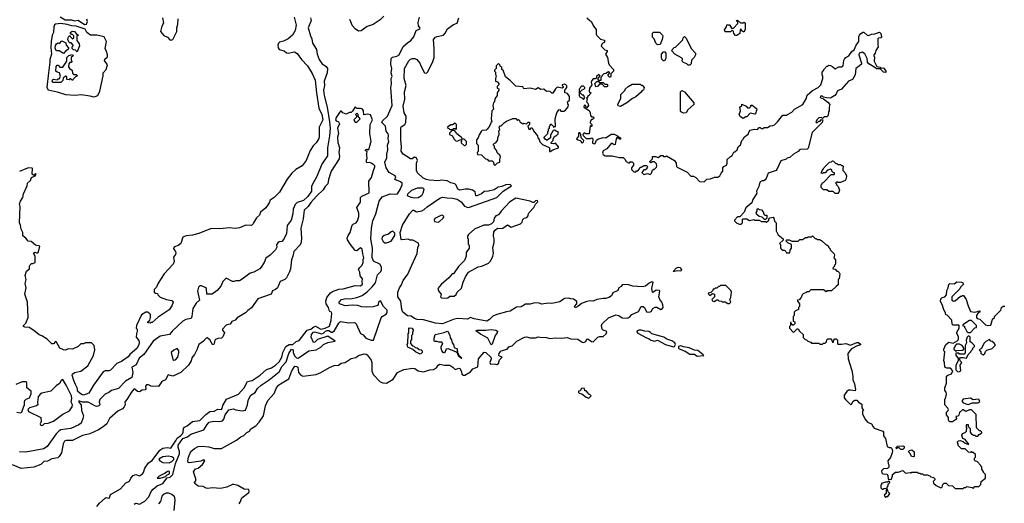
# Model space of a CAD drawing. Extents: x 1861455 to 2058065, y 200073 to 437907.
# Tile 187 of 256: x 1868199 to 1879110, y 318895 to 324256. Entities that reach past the tile are written whole.
import ezdxf

# ---------------------------------------------------------------- set-up
doc = ezdxf.new("R2010")
doc.units = 0

msp = doc.modelspace()

# ---------------------------------------------------------------- linework, layer by layer
at = {"layer": '0CON05XD'}
for points in [[(1872235, 324295), (1872195, 324253), (1872116, 324204), (1872051, 324179), (1871983, 324133), (1871955, 324130), (1871915, 324156), (1871888, 324188), (1871857, 324257)], [(1871239, 324285), (1871261, 324195), (1871253, 324137), (1871220, 324085), (1871175, 324045), (1871123, 324017), (1871076, 324005), (1871065, 323994), (1871060, 323975), (1871064, 323944), (1871075, 323925), (1871129, 323909), (1871155, 323887), (1871174, 323884), (1871245, 323899), (1871275, 323880), (1871322, 323815), (1871388, 323745), (1871441, 323661), (1871474, 323585), (1871487, 323445), (1871512, 323275), (1871545, 323205), (1871557, 323145), (1871516, 323065), (1871519, 322965), (1871512, 322938), (1871485, 322892), (1871452, 322858), (1871416, 322805), (1871373, 322695), (1871328, 322635), (1871258, 322595), (1871215, 322553), (1871162, 322488), (1871076, 322344), (1871017, 322283), (1870974, 322256), (1870962, 322225), (1870925, 322170), (1870867, 322123), (1870855, 322090), (1870821, 322059), (1870788, 322005), (1870787, 321993), (1870767, 321973), (1870705, 321978), (1870635, 321948), (1870585, 321942), (1870525, 321947), (1870415, 321937), (1870325, 321942), (1870245, 321913), (1870185, 321884), (1870114, 321866), (1870045, 321860), (1870006, 321844), (1869984, 321776), (1869955, 321753), (1869915, 321739), (1869902, 321725), (1869902, 321715), (1869921, 321695), (1869929, 321675), (1869926, 321654), (1869904, 321625), (1869912, 321575), (1869898, 321545), (1869801, 321439), (1869732, 321335), (1869715, 321290), (1869690, 321265), (1869690, 321235), (1869703, 321223), (1869725, 321220), (1869730, 321205), (1869755, 321180), (1869824, 321154), (1869885, 321142), (1869898, 321125), (1869883, 321085), (1869855, 321041), (1869732, 320958), (1869665, 320900), (1869655, 320900), (1869645, 320890), (1869620, 320895), (1869620, 320905), (1869640, 320925), (1869648, 320955), (1869647, 320987), (1869633, 321003), (1869615, 321012), (1869597, 321013), (1869550, 320985), (1869494, 320865), (1869490, 320835), (1869500, 320825), (1869502, 320805), (1869492, 320775), (1869490, 320735), (1869518, 320698), (1869522, 320675), (1869520, 320655), (1869501, 320615), (1869419, 320545), (1869400, 320520), (1869325, 320466), (1869275, 320444), (1869205, 320371), (1869185, 320364), (1869145, 320362), (1869125, 320352), (1869017, 320205), (1868965, 320115), (1868905, 320095), (1868885, 320100), (1868844, 320135), (1868835, 320175), (1868818, 320212), (1868797, 320255), (1868780, 320315), (1868782, 320325), (1868805, 320346), (1868875, 320359), (1868955, 320418), (1869016, 320535), (1869030, 320595), (1869022, 320645), (1868995, 320672), (1868927, 320673), (1868905, 320663), (1868875, 320662), (1868846, 320634), (1868785, 320604), (1868735, 320606), (1868705, 320594), (1868685, 320596), (1868645, 320616), (1868605, 320682), (1868595, 320688), (1868575, 320662), (1868555, 320663), (1868503, 320713), (1868445, 320753), (1868415, 320761), (1868355, 320810), (1868302, 320842), (1868257, 320847), (1868240, 320855), (1868240, 320865), (1868265, 320890), (1868291, 320955), (1868286, 321126), (1868256, 321215), (1868269, 321285), (1868259, 321331), (1868271, 321375), (1868261, 321419), (1868275, 321470), (1868307, 321493), (1868308, 321525), (1868315, 321540), (1868328, 321552), (1868345, 321552), (1868370, 321565), (1868370, 321635), (1868353, 321667), (1868365, 321680), (1868385, 321670), (1868398, 321672), (1868408, 321682), (1868420, 321745), (1868375, 321758), (1868326, 321796), (1868292, 321802), (1868268, 321835), (1868235, 321860), (1868233, 321895), (1868214, 321935), (1868208, 321978), (1868198, 322005), (1868204, 322185), (1868196, 322215), (1868206, 322245), (1868234, 322285), (1868239, 322325), (1868280, 322415), (1868286, 322444), (1868318, 322472), (1868330, 322505), (1868370, 322525), (1868380, 322545), (1868375, 322550), (1868355, 322530), (1868338, 322545), (1868340, 322605), (1868335, 322610), (1868295, 322613), (1868265, 322603), (1868195, 322573)], [(1869015, 323399), (1869035, 323403), (1869064, 323416), (1869087, 323465), (1869123, 323633), (1869124, 323665), (1869156, 323704), (1869173, 323755), (1869140, 323805), (1869142, 323818), (1869170, 323845), (1869170, 323865), (1869162, 323905), (1869144, 323935), (1869162, 324015), (1869135, 324066), (1869055, 324083), (1868985, 324084), (1868942, 324112), (1868925, 324150), (1868825, 324184), (1868777, 324187), (1868724, 324204), (1868655, 324214), (1868594, 324206), (1868583, 324197), (1868576, 324175), (1868572, 324115), (1868559, 324085), (1868548, 324015), (1868542, 323948), (1868552, 323875), (1868531, 323815), (1868534, 323785), (1868518, 323665), (1868501, 323505), (1868515, 323480), (1868615, 323457), (1868705, 323428), (1868815, 323419), (1868885, 323427), (1868975, 323412), (1869015, 323399)], [(1868646, 324286), (1868704, 324254), (1868774, 324254), (1868805, 324243), (1868845, 324250), (1868915, 324203), (1868940, 324205), (1868951, 324235), (1868943, 324263)], [(1869466, 318884), (1869485, 318898), (1869526, 318884), (1869585, 318917), (1869628, 318965), (1869654, 319025), (1869678, 319052), (1869723, 319087), (1869784, 319115), (1869831, 319179), (1869865, 319186), (1869896, 319215), (1869924, 319335), (1869968, 319445), (1869968, 319468), (1869954, 319514), (1869955, 319540), (1870008, 319615), (1870057, 319633), (1870095, 319660), (1870240, 319710), (1870275, 319770), (1870298, 319795), (1870345, 319804), (1870415, 319802), (1870445, 319808), (1870461, 319829), (1870475, 319875), (1870515, 319930), (1870565, 319943), (1870595, 319931), (1870665, 319921), (1870702, 319928), (1870724, 319985), (1870731, 320035), (1870742, 320062), (1870761, 320095), (1870809, 320125), (1870833, 320167), (1870873, 320205), (1870965, 320262), (1871075, 320351), (1871106, 320415), (1871152, 320465), (1871182, 320555), (1871212, 320605), (1871229, 320595), (1871230, 320565), (1871245, 320530), (1871265, 320507), (1871285, 320504), (1871404, 320586), (1871485, 320598), (1871535, 320624), (1871566, 320654), (1871615, 320679), (1871696, 320694), (1871615, 320747), (1871500, 320710), (1871468, 320682), (1871455, 320679), (1871429, 320735), (1871434, 320765), (1871455, 320791), (1871465, 320796), (1871545, 320773), (1871565, 320781), (1871589, 320805), (1871605, 320810), (1871625, 320809), (1871655, 320792), (1871665, 320793), (1871689, 320811), (1871735, 320891), (1871755, 320909), (1871846, 320894), (1871905, 320901), (1871917, 320897), (1871926, 320886), (1871975, 320778), (1872005, 320762), (1872034, 320724), (1872095, 320702), (1872120, 320705), (1872205, 320952), (1872215, 320967), (1872263, 320997), (1872272, 321015), (1872270, 321035), (1872232, 321075), (1872198, 321138), (1872176, 321125), (1872172, 321098), (1872163, 321087), (1872115, 321072), (1872045, 321068), (1871985, 321073), (1871945, 321087), (1871885, 321090), (1871805, 321084), (1871765, 321097), (1871742, 321105), (1871738, 321115), (1871738, 321125), (1871765, 321153), (1871816, 321166), (1871865, 321161), (1871935, 321177), (1871995, 321200), (1872051, 321239), (1872106, 321295), (1872140, 321340), (1872163, 321427), (1872199, 321465), (1872207, 321483), (1872208, 321512), (1872190, 321545), (1872120, 321580), (1872105, 321618), (1872107, 321725), (1872088, 321825), (1872097, 321945), (1872111, 322025), (1872145, 322105), (1872184, 322246), (1872215, 322292), (1872305, 322326), (1872365, 322321), (1872384, 322326), (1872416, 322374), (1872436, 322425), (1872436, 322445), (1872419, 322459), (1872357, 322485), (1872366, 322515), (1872360, 322525), (1872292, 322562), (1872258, 322615), (1872246, 322675), (1872266, 322725), (1872266, 322765), (1872277, 322813), (1872276, 322864), (1872289, 322905), (1872283, 322935), (1872286, 322976), (1872282, 322992), (1872261, 323021), (1872254, 323074), (1872210, 323115), (1872219, 323135), (1872274, 323185), (1872326, 323305), (1872312, 323502), (1872318, 323545), (1872315, 323605), (1872328, 323625), (1872317, 323665), (1872323, 323713), (1872313, 323763), (1872317, 323825), (1872329, 323841), (1872378, 323852), (1872402, 323868), (1872448, 323958), (1872495, 324001), (1872533, 324025), (1872566, 324065), (1872594, 324135), (1872632, 324155), (1872637, 324163), (1872619, 324189), (1872614, 324224), (1872630, 324285)], [(1869780, 324275), (1869791, 324219), (1869773, 324185), (1869758, 324125), (1869795, 324082), (1869835, 324062), (1869863, 324033), (1869875, 324027), (1869894, 324035), (1869940, 324125), (1869940, 324165), (1869952, 324205), (1869956, 324264)], [(1870629, 318891), (1870643, 318907), (1870659, 318955), (1870738, 319015), (1870742, 319025), (1870738, 319048), (1870685, 319052), (1870615, 319092), (1870573, 319103), (1870555, 319102), (1870495, 319073), (1870425, 319060), (1870335, 319068), (1870285, 319058), (1870265, 319062), (1870233, 319083), (1870175, 319084), (1870139, 319115), (1870137, 319125), (1870150, 319145), (1870151, 319165), (1870126, 319245), (1870145, 319276), (1870176, 319284), (1870224, 319325), (1870250, 319365), (1870234, 319376), (1870207, 319363), (1870075, 319343), (1870065, 319347), (1870060, 319365), (1870069, 319405), (1870095, 319470), (1870135, 319504), (1870175, 319526), (1870225, 319530), (1870295, 319522), (1870355, 319504), (1870396, 319504), (1870436, 319504), (1870601, 319595), (1870649, 319631), (1870682, 319648), (1870715, 319680), (1870745, 319695), (1870761, 319719), (1870814, 319755), (1870854, 319795), (1870901, 319865), (1870922, 319975), (1870947, 320033), (1871017, 320113), (1871046, 320174), (1871067, 320203), (1871089, 320221), (1871182, 320275), (1871214, 320365), (1871246, 320414), (1871265, 320413), (1871280, 320405), (1871288, 320345), (1871315, 320314), (1871335, 320304), (1871485, 320322), (1871535, 320344), (1871631, 320399), (1871685, 320424), (1871732, 320428), (1871762, 320448), (1871805, 320454), (1871871, 320499), (1871925, 320510), (1871955, 320532), (1872015, 320551), (1872038, 320548), (1872050, 320540), (1872093, 320483), (1872100, 320455), (1872102, 320365), (1872115, 320323), (1872193, 320243), (1872221, 320231), (1872265, 320227), (1872338, 320272), (1872386, 320344), (1872455, 320380), (1872555, 320394), (1872578, 320388), (1872615, 320362), (1872675, 320352), (1872744, 320376), (1872785, 320378), (1872818, 320395), (1872835, 320428), (1872855, 320437), (1872908, 320428), (1872965, 320427), (1872998, 320405), (1873025, 320378), (1873065, 320393), (1873075, 320389), (1873096, 320355), (1873097, 320325), (1873118, 320315), (1873132, 320315), (1873196, 320354), (1873220, 320385), (1873274, 320406), (1873284, 320495), (1873345, 320572), (1873363, 320565), (1873418, 320515), (1873424, 320495), (1873408, 320455), (1873415, 320437), (1873455, 320440), (1873485, 320434), (1873505, 320443), (1873514, 320486), (1873547, 320515), (1873516, 320526), (1873509, 320535), (1873512, 320555), (1873525, 320578), (1873535, 320587), (1873602, 320605), (1873619, 320631), (1873655, 320641), (1873709, 320691), (1873794, 320736), (1873815, 320739), (1873855, 320728), (1873915, 320731), (1873945, 320742), (1873965, 320736), (1874035, 320732), (1874075, 320721), (1874138, 320728), (1874205, 320725), (1874265, 320733), (1874305, 320717), (1874385, 320716), (1874432, 320682), (1874445, 320678), (1874472, 320688), (1874485, 320713), (1874495, 320718), (1874535, 320687), (1874555, 320685), (1874604, 320736), (1874625, 320745), (1874666, 320744), (1874698, 320775), (1874705, 320797), (1874697, 320805), (1874665, 320813), (1874655, 320824), (1874645, 320865), (1874654, 320885), (1874725, 320952), (1874805, 320985), (1874837, 320977), (1874875, 320952), (1874935, 320948), (1874955, 320959), (1874982, 320988), (1875055, 321022), (1875085, 321077), (1875105, 321076), (1875122, 321065), (1875145, 321019), (1875175, 321015), (1875197, 321023), (1875215, 321055), (1875240, 321070), (1875259, 321069), (1875305, 321044), (1875315, 321046), (1875328, 321065), (1875326, 321095), (1875314, 321125), (1875291, 321155), (1875282, 321182), (1875292, 321245), (1875287, 321255), (1875252, 321258), (1875215, 321230), (1875210, 321235), (1875204, 321275), (1875217, 321345), (1875205, 321350), (1875175, 321337), (1875135, 321302), (1875097, 321293), (1874995, 321302), (1874935, 321321), (1874875, 321316), (1874863, 321297), (1874838, 321285), (1874826, 321254), (1874773, 321227), (1874756, 321195), (1874726, 321175), (1874695, 321165), (1874665, 321165), (1874595, 321154), (1874555, 321137), (1874525, 321139), (1874485, 321131), (1874425, 321109), (1874382, 321075), (1874355, 321062), (1874348, 321075), (1874373, 321107), (1874371, 321131), (1874335, 321159), (1874305, 321161), (1874285, 321170), (1874235, 321164), (1874185, 321130), (1874095, 321110), (1874055, 321112), (1873985, 321104), (1873955, 321113), (1873905, 321117), (1873856, 321104), (1873805, 321102), (1873757, 321073), (1873705, 321069), (1873635, 321024), (1873595, 321019), (1873485, 320989), (1873442, 320968), (1873405, 320932), (1873375, 320914), (1873235, 320939), (1873195, 320954), (1873162, 320938), (1873055, 320943), (1873015, 320937), (1872884, 320884), (1872805, 320891), (1872675, 320929), (1872605, 320934), (1872575, 320944), (1872535, 320969), (1872495, 320974), (1872445, 321014), (1872434, 321044), (1872422, 321135), (1872388, 321185), (1872389, 321235), (1872407, 321285), (1872429, 321315), (1872450, 321365), (1872499, 321435), (1872546, 321535), (1872602, 321665), (1872611, 321729), (1872622, 321755), (1872619, 321779), (1872555, 321813), (1872527, 321813), (1872502, 321822), (1872435, 321814), (1872425, 321820), (1872415, 321895), (1872442, 321978), (1872517, 322103), (1872555, 322146), (1872566, 322146), (1872595, 322126), (1872655, 322138), (1872680, 322150), (1872715, 322183), (1872854, 322276), (1872885, 322287), (1872935, 322282), (1872995, 322278), (1873046, 322265), (1873091, 322235), (1873127, 322187), (1873165, 322175), (1873185, 322176), (1873485, 322283), (1873555, 322354), (1873647, 322415), (1873635, 322428), (1873585, 322426), (1873542, 322408), (1873500, 322400), (1873455, 322368), (1873395, 322354), (1873345, 322352), (1873315, 322324), (1873265, 322302), (1873254, 322305), (1873245, 322346), (1873217, 322367), (1873177, 322377), (1873135, 322379), (1873075, 322367), (1873055, 322377), (1873035, 322422), (1873019, 322435), (1872975, 322446), (1872935, 322468), (1872874, 322476), (1872845, 322471), (1872735, 322477), (1872704, 322484), (1872665, 322502), (1872608, 322558), (1872597, 322585), (1872597, 322665), (1872606, 322695), (1872595, 322726), (1872575, 322733), (1872547, 322713), (1872531, 322715), (1872450, 322765), (1872427, 322797), (1872430, 322845), (1872421, 322925), (1872421, 323055), (1872425, 323067), (1872465, 323094), (1872479, 323115), (1872481, 323185), (1872461, 323225), (1872447, 323297), (1872466, 323376), (1872464, 323455), (1872480, 323525), (1872459, 323605), (1872462, 323715), (1872510, 323800), (1872530, 323820), (1872553, 323827), (1872576, 323826), (1872598, 323815), (1872632, 323775), (1872645, 323746), (1872685, 323666), (1872705, 323662), (1872718, 323675), (1872775, 323782), (1872790, 323835), (1872792, 323935), (1872785, 324037), (1872805, 324061), (1872825, 324071), (1872895, 324086), (1872913, 324105), (1872938, 324155), (1873005, 324202), (1873045, 324219), (1873065, 324275)], [(1871422, 324275), (1871427, 324245), (1871396, 324165), (1871423, 324075), (1871436, 324045), (1871444, 323994), (1871486, 323925), (1871494, 323875), (1871516, 323815), (1871545, 323769), (1871596, 323736), (1871608, 323715), (1871606, 323665), (1871574, 323575), (1871575, 323525), (1871566, 323474), (1871571, 323415), (1871606, 323285), (1871633, 323125), (1871639, 323055), (1871633, 322967), (1871610, 322835), (1871609, 322745), (1871546, 322654), (1871492, 322518), (1871440, 322425), (1871431, 322405), (1871432, 322355), (1871392, 322295), (1871345, 322250), (1871272, 322228), (1871252, 322208), (1871230, 322155), (1871227, 322105), (1871206, 322035), (1871164, 321975), (1871154, 321885), (1871127, 321823), (1871105, 321798), (1871075, 321793), (1871058, 321782), (1871045, 321760), (1871048, 321735), (1871033, 321705), (1870974, 321646), (1870926, 321614), (1870906, 321564), (1870875, 321512), (1870858, 321495), (1870792, 321458), (1870754, 321446), (1870665, 321378), (1870635, 321362), (1870595, 321362), (1870575, 321352), (1870555, 321352), (1870485, 321390), (1870448, 321355), (1870429, 321301), (1870386, 321254), (1870330, 321215), (1870274, 321214), (1870267, 321275)], [(1874485, 324278), (1874535, 324232), (1874558, 324185), (1874587, 324147), (1874588, 324095), (1874595, 324080), (1874635, 324040), (1874678, 324028), (1874680, 324005), (1874675, 324000), (1874665, 324000), (1874650, 323985), (1874643, 323963), (1874682, 323922), (1874710, 323915), (1874710, 323905), (1874690, 323875), (1874712, 323835), (1874722, 323775), (1874732, 323755), (1874780, 323705), (1874778, 323685), (1874750, 323655), (1874750, 323625), (1874745, 323620), (1874735, 323620), (1874720, 323635), (1874720, 323645), (1874740, 323665), (1874725, 323678), (1874695, 323660), (1874673, 323657), (1874652, 323638), (1874650, 323625), (1874640, 323615), (1874638, 323582), (1874615, 323580), (1874610, 323585), (1874610, 323605), (1874630, 323635), (1874615, 323650), (1874590, 323625), (1874590, 323615), (1874578, 323602), (1874555, 323600), (1874538, 323582), (1874532, 323565), (1874538, 323535), (1874513, 323497), (1874510, 323465), (1874512, 323452), (1874530, 323445), (1874512, 323428), (1874510, 323415), (1874490, 323405), (1874490, 323395), (1874480, 323385), (1874488, 323375), (1874480, 323345), (1874495, 323330), (1874502, 323305), (1874485, 323280), (1874472, 323292), (1874470, 323305), (1874455, 323310), (1874450, 323285), (1874509, 323249), (1874522, 323225), (1874523, 323193), (1874535, 323180), (1874558, 323178), (1874560, 323165), (1874545, 323150), (1874535, 323150), (1874520, 323125), (1874522, 323112), (1874540, 323095), (1874540, 323075), (1874535, 323070), (1874525, 323080), (1874520, 323075), (1874508, 322992), (1874475, 322990), (1874455, 323000), (1874442, 322988), (1874440, 322975), (1874475, 322940), (1874525, 322940), (1874538, 322948), (1874550, 322935), (1874548, 322888), (1874565, 322878), (1874576, 322884), (1874590, 322920), (1874607, 322933), (1874665, 322950), (1874695, 322948), (1874754, 322986), (1874786, 322986), (1874825, 322970), (1874842, 322952), (1874858, 322948), (1874858, 322932), (1874845, 322930), (1874828, 322948), (1874815, 322950), (1874804, 322916), (1874798, 322872), (1874785, 322870), (1874765, 322883), (1874755, 322882), (1874705, 322825), (1874665, 322803), (1874656, 322775), (1874665, 322760), (1874687, 322747), (1874765, 322748), (1874845, 322728), (1874885, 322728), (1874905, 322710), (1874920, 322685), (1874945, 322670), (1874955, 322670), (1874965, 322680), (1874985, 322680), (1875000, 322665), (1875000, 322645), (1874980, 322615), (1874980, 322595), (1875005, 322570), (1875025, 322570), (1875035, 322580), (1875048, 322582), (1875068, 322602), (1875075, 322620), (1875085, 322620), (1875115, 322640), (1875145, 322640), (1875160, 322625), (1875150, 322615), (1875148, 322602), (1875135, 322590), (1875115, 322590), (1875093, 322563), (1875115, 322540), (1875155, 322552), (1875185, 322540), (1875200, 322555), (1875212, 322588), (1875225, 322600), (1875235, 322600), (1875255, 322620), (1875260, 322635), (1875257, 322657), (1875235, 322680), (1875205, 322680), (1875195, 322670), (1875180, 322675), (1875180, 322685), (1875210, 322715), (1875212, 322738), (1875245, 322740), (1875275, 322730), (1875305, 322750), (1875325, 322750), (1875335, 322740), (1875355, 322740), (1875365, 322748), (1875456, 322696), (1875472, 322665), (1875478, 322628), (1875485, 322620), (1875597, 322567), (1875635, 322520), (1875665, 322520), (1875690, 322505), (1875733, 322463), (1875785, 322460), (1875813, 322487), (1875855, 322492), (1875898, 322512), (1875935, 322512), (1875956, 322524), (1875972, 322555), (1875992, 322575), (1875990, 322615), (1876001, 322629), (1876030, 322645), (1876038, 322665), (1876040, 322705), (1876075, 322740), (1876095, 322750), (1876112, 322788), (1876125, 322790), (1876150, 322815), (1876162, 322848), (1876185, 322870), (1876203, 322917), (1876217, 322933), (1876231, 322959), (1876272, 322985), (1876283, 323017), (1876295, 323030), (1876338, 323042), (1876375, 323040), (1876395, 323060), (1876405, 323060), (1876415, 323050), (1876435, 323050), (1876448, 323062), (1876485, 323062), (1876515, 323080), (1876545, 323082), (1876565, 323092), (1876596, 323124), (1876655, 323198), (1876695, 323198), (1876707, 323203), (1876755, 323230), (1876786, 323264), (1876876, 323314), (1876918, 323385), (1876925, 323420), (1876985, 323472), (1877046, 323504), (1877077, 323533), (1877100, 323605), (1877100, 323625), (1877090, 323645), (1877090, 323675), (1877110, 323695), (1877110, 323705), (1877145, 323740), (1877155, 323740), (1877165, 323750), (1877185, 323747), (1877210, 323735), (1877235, 323710), (1877275, 323732), (1877305, 323732), (1877324, 323745), (1877332, 323805), (1877340, 323820), (1877355, 323837), (1877388, 323855), (1877422, 323905), (1877447, 323923), (1877468, 323975), (1877497, 324013), (1877498, 324065), (1877504, 324086), (1877515, 324098), (1877543, 324117), (1877555, 324117), (1877590, 324085), (1877605, 324082), (1877640, 324095), (1877675, 324098), (1877727, 324117), (1877742, 324102), (1877748, 324065), (1877740, 324055), (1877715, 324050), (1877708, 324042), (1877707, 323977), (1877712, 323955), (1877688, 323915), (1877680, 323885), (1877663, 323867), (1877663, 323853), (1877670, 323845), (1877667, 323795), (1877698, 323738), (1877735, 323730), (1877745, 323720), (1877765, 323722), (1877775, 323718), (1877798, 323685), (1877798, 323672), (1877770, 323675), (1877735, 323710), (1877695, 323710), (1877677, 323727), (1877610, 323765), (1877593, 323785), (1877590, 323825), (1877565, 323877), (1877535, 323897), (1877500, 323885), (1877499, 323865), (1877529, 323775), (1877526, 323764), (1877505, 323743), (1877464, 323715), (1877459, 323645), (1877428, 323592), (1877382, 323575), (1877304, 323486), (1877261, 323469), (1877247, 323433), (1877233, 323417), (1877195, 323392), (1877183, 323387), (1877139, 323389), (1877108, 323398), (1877095, 323408), (1877072, 323408), (1877070, 323395), (1877105, 323380), (1877153, 323343), (1877178, 323315), (1877170, 323285), (1877170, 323245), (1877160, 323235), (1877158, 323192), (1877145, 323180), (1877115, 323180), (1877095, 323160), (1877085, 323170), (1877055, 323168), (1877035, 323150), (1877023, 323125), (1877035, 323112), (1877055, 323130), (1877068, 323132), (1877085, 323150)], [(1876145, 324080), (1876132, 324082), (1876112, 324102), (1876110, 324125), (1876095, 324140), (1876075, 324120), (1876015, 324120), (1876010, 324145), (1876030, 324175), (1876035, 324200), (1876065, 324200), (1876085, 324160), (1876108, 324162), (1876158, 324212), (1876158, 324228), (1876140, 324245), (1876155, 324250), (1876185, 324220), (1876215, 324220), (1876228, 324228), (1876238, 324215), (1876240, 324145), (1876230, 324135), (1876228, 324122), (1876215, 324120), (1876202, 324132), (1876198, 324148), (1876182, 324148), (1876178, 324102), (1876145, 324080)], [(1868835, 323900), (1868818, 323918), (1868795, 323920), (1868780, 323935), (1868780, 323955), (1868790, 323965), (1868790, 323975), (1868768, 323998), (1868755, 324000), (1868742, 324012), (1868732, 324035), (1868740, 324065), (1868755, 324080), (1868760, 324065), (1868782, 324042), (1868800, 324055), (1868798, 324078), (1868785, 324090), (1868772, 324092), (1868760, 324105), (1868760, 324115), (1868781, 324129), (1868806, 324126), (1868832, 324092), (1868850, 324085), (1868830, 324075), (1868830, 324025), (1868858, 323988), (1868860, 323965), (1868835, 323900)], [(1875268, 323978), (1875250, 323995), (1875230, 324045), (1875213, 324063), (1875210, 324105), (1875223, 324117), (1875287, 324117), (1875322, 324085), (1875327, 324075), (1875317, 324035), (1875295, 323980), (1875268, 323978)], [(1868685, 323880), (1868635, 323912), (1868605, 323910), (1868591, 323935), (1868595, 323970), (1868605, 323988), (1868625, 324000), (1868638, 323992), (1868665, 324020), (1868708, 323998), (1868713, 323973), (1868740, 323945), (1868740, 323935), (1868729, 323921), (1868711, 323909), (1868685, 323880)], [(1875625, 323750), (1875605, 323750), (1875590, 323765), (1875555, 323780), (1875540, 323795), (1875542, 323822), (1875533, 323833), (1875460, 323875), (1875420, 323915), (1875452, 323948), (1875468, 323952), (1875548, 324032), (1875550, 324055), (1875565, 324070), (1875585, 324050), (1875638, 323935), (1875688, 323885), (1875688, 323865), (1875673, 323837), (1875644, 323806), (1875638, 323765), (1875625, 323750)], [(1868568, 323558), (1868558, 323575), (1868561, 323589), (1868575, 323598), (1868615, 323590), (1868625, 323600), (1868635, 323600), (1868650, 323625), (1868638, 323668), (1868613, 323673), (1868600, 323685), (1868603, 323737), (1868615, 323750), (1868625, 323750), (1868645, 323730), (1868675, 323730), (1868720, 323795), (1868720, 323835), (1868743, 323857), (1868785, 323870), (1868790, 323855), (1868770, 323835), (1868770, 323805), (1868780, 323795), (1868768, 323782), (1868755, 323780), (1868742, 323768), (1868740, 323735), (1868750, 323715), (1868780, 323695), (1868782, 323662), (1868795, 323650), (1868825, 323648), (1868840, 323635), (1868817, 323623), (1868790, 323595), (1868785, 323580), (1868765, 323600), (1868755, 323600), (1868745, 323590), (1868722, 323592), (1868720, 323625), (1868705, 323630), (1868682, 323608), (1868678, 323582), (1868655, 323560), (1868568, 323558)], [(1875345, 323800), (1875335, 323800), (1875315, 323820), (1875310, 323835), (1875310, 323875), (1875335, 323900), (1875348, 323898), (1875360, 323885), (1875358, 323825), (1875345, 323800)], [(1873465, 322640), (1873495, 322670), (1873520, 322675), (1873518, 322705), (1873528, 322735), (1873518, 322755), (1873492, 322775), (1873478, 322815), (1873460, 322835), (1873460, 322855), (1873450, 322865), (1873450, 322875), (1873462, 322888), (1873475, 322890), (1873498, 322925), (1873497, 322945), (1873512, 322985), (1873510, 323025), (1873520, 323035), (1873512, 323065), (1873522, 323078), (1873535, 323080), (1873570, 323115), (1873595, 323130), (1873665, 323160), (1873695, 323160), (1873715, 323140), (1873725, 323150), (1873738, 323138), (1873742, 323122), (1873775, 323100), (1873785, 323110), (1873815, 323100), (1873832, 323118), (1873848, 323118), (1873850, 323095), (1873830, 323075), (1873842, 323042), (1873855, 323040), (1873862, 323058), (1873878, 323058), (1873892, 323022), (1873938, 322968), (1873940, 322945), (1873957, 322927), (1873962, 322902), (1873992, 322872), (1874065, 322840), (1874070, 322835), (1874070, 322795), (1874077, 322793), (1874108, 322812), (1874170, 322835), (1874170, 322845), (1874138, 322888), (1874115, 322880), (1874090, 322885), (1874090, 322895), (1874110, 322915), (1874110, 322935), (1874125, 322960), (1874135, 322970), (1874145, 322970), (1874165, 322990), (1874168, 323005), (1874125, 323030), (1874112, 323028), (1874080, 322975), (1874080, 322945), (1874045, 322920), (1874035, 322920), (1874021, 322931), (1874010, 322945), (1874010, 322955), (1874050, 322995), (1874050, 323015), (1874060, 323025), (1874060, 323045), (1874070, 323055), (1874070, 323075), (1874080, 323085), (1874082, 323098), (1874088, 323098), (1874110, 323075), (1874115, 323060), (1874125, 323070), (1874138, 323072), (1874134, 323156), (1874152, 323225), (1874172, 323258), (1874185, 323260), (1874195, 323240), (1874227, 323243), (1874248, 323252), (1874278, 323288), (1874282, 323312), (1874273, 323323), (1874270, 323345), (1874290, 323365), (1874290, 323405), (1874268, 323438), (1874240, 323445), (1874240, 323475), (1874262, 323505), (1874262, 323522), (1874250, 323535), (1874235, 323540), (1874210, 323535), (1874210, 323525), (1874220, 323515), (1874220, 323505), (1874212, 323498), (1874153, 323507), (1874135, 323490), (1874105, 323440), (1874095, 323440), (1874080, 323455), (1874062, 323462), (1874035, 323460), (1874007, 323487), (1873975, 323482), (1873945, 323502), (1873915, 323482), (1873855, 323498), (1873785, 323490), (1873775, 323510), (1873695, 323520), (1873635, 323582), (1873584, 323624), (1873558, 323695), (1873540, 323705), (1873540, 323725), (1873522, 323742), (1873520, 323755), (1873505, 323770), (1873480, 323745), (1873480, 323715), (1873462, 323698), (1873460, 323685), (1873470, 323675), (1873472, 323648), (1873480, 323635), (1873470, 323605), (1873470, 323575), (1873495, 323568), (1873510, 323545), (1873510, 323535), (1873490, 323515), (1873490, 323495), (1873508, 323488), (1873510, 323475), (1873490, 323445), (1873490, 323415), (1873463, 323377), (1873460, 323345), (1873450, 323335), (1873440, 323305), (1873448, 323265), (1873432, 323245), (1873422, 323155), (1873430, 323125), (1873420, 323115), (1873420, 323105), (1873397, 323063), (1873378, 323042), (1873368, 323032), (1873325, 323027), (1873312, 323015), (1873289, 322981), (1873280, 322945), (1873260, 322925), (1873260, 322885), (1873280, 322865), (1873280, 322795), (1873270, 322785), (1873272, 322762), (1873318, 322758), (1873362, 322712), (1873378, 322708), (1873395, 322690), (1873435, 322690), (1873450, 322675), (1873452, 322652), (1873465, 322640)], [(1874705, 323510), (1874675, 323510), (1874668, 323528), (1874655, 323540), (1874625, 323540), (1874600, 323515), (1874585, 323512), (1874573, 323547), (1874595, 323570), (1874615, 323570), (1874625, 323560), (1874665, 323560), (1874682, 323542), (1874705, 323540), (1874718, 323528), (1874705, 323510)], [(1874855, 323294), (1874830, 323300), (1874828, 323315), (1874860, 323385), (1874860, 323425), (1874898, 323462), (1874910, 323475), (1874910, 323485), (1874940, 323515), (1874985, 323540), (1875075, 323540), (1875085, 323530), (1875095, 323530), (1875120, 323505), (1875110, 323475), (1875095, 323470), (1875086, 323454), (1875025, 323402), (1874988, 323382), (1874928, 323335), (1874855, 323294)], [(1874445, 323370), (1874460, 323395), (1874445, 323420), (1874435, 323420), (1874412, 323442), (1874410, 323455), (1874432, 323478), (1874450, 323485), (1874460, 323495), (1874460, 323505), (1874445, 323518), (1874425, 323520), (1874412, 323508), (1874410, 323495), (1874400, 323485), (1874400, 323415), (1874405, 323400), (1874428, 323388), (1874445, 323370)], [(1875555, 323218), (1875524, 323234), (1875520, 323245), (1875520, 323455), (1875535, 323470), (1875566, 323456), (1875670, 323335), (1875670, 323315), (1875604, 323256), (1875585, 323222), (1875555, 323218)], [(1876215, 323160), (1876185, 323180), (1876172, 323205), (1876188, 323245), (1876180, 323285), (1876200, 323305), (1876202, 323318), (1876248, 323298), (1876265, 323280), (1876285, 323280), (1876300, 323295), (1876302, 323308), (1876315, 323310), (1876365, 323270), (1876367, 323253), (1876360, 323245), (1876357, 323223), (1876345, 323210), (1876295, 323220), (1876255, 323180), (1876245, 323180), (1876215, 323160)], [(1869055, 318860), (1869082, 318898), (1869145, 318953), (1869155, 318958), (1869185, 318951), (1869194, 318955), (1869205, 318991), (1869317, 319055), (1869375, 319122), (1869415, 319140), (1869430, 319175), (1869456, 319205), (1869485, 319216), (1869525, 319201), (1869559, 319221), (1869571, 319235), (1869585, 319286), (1869625, 319345), (1869665, 319368), (1869751, 319485), (1869785, 319505), (1869835, 319514), (1869875, 319507), (1869934, 319595), (1869942, 319618), (1869985, 319646), (1870001, 319665), (1870011, 319685), (1870015, 319725), (1870025, 319739), (1870056, 319755), (1870115, 319801), (1870195, 319814), (1870260, 319880), (1870305, 319912), (1870355, 319915), (1870395, 319939), (1870435, 319935), (1870444, 319945), (1870451, 319979), (1870492, 320048), (1870624, 320105), (1870686, 320175), (1870724, 320246), (1870773, 320255), (1870864, 320315), (1870933, 320377), (1870988, 320395), (1871035, 320425), (1871075, 320465), (1871102, 320515), (1871113, 320567), (1871148, 320632), (1871185, 320654), (1871224, 320655), (1871263, 320687), (1871295, 320698), (1871386, 320814), (1871425, 320827), (1871458, 320852), (1871475, 320857), (1871535, 320825), (1871585, 320838), (1871630, 320860), (1871649, 320925), (1871658, 320998), (1871653, 321013), (1871635, 321022), (1871627, 321035), (1871622, 321065), (1871594, 321105), (1871592, 321135), (1871604, 321176), (1871642, 321228), (1871666, 321244), (1871735, 321270), (1871785, 321274), (1871915, 321310), (1871975, 321305), (1871999, 321325), (1871992, 321352), (1871998, 321385), (1871972, 321415), (1871967, 321457), (1871954, 321485), (1871964, 321506), (1871993, 321535), (1872004, 321565), (1872004, 321596), (1872013, 321615), (1872001, 321661), (1871995, 321712), (1871975, 321726), (1871935, 321694), (1871915, 321696), (1871863, 321765), (1871833, 321815), (1871829, 321835), (1871837, 321865), (1871861, 321895), (1871883, 321977), (1871895, 321991), (1871926, 322005), (1871942, 322025), (1871956, 322075), (1871958, 322112), (1871934, 322175), (1871976, 322234), (1871976, 322285), (1871990, 322300), (1872072, 322335), (1872068, 322465), (1872098, 322505), (1872118, 322585), (1872136, 322625), (1872136, 322635), (1872127, 322645), (1872094, 322664), (1872075, 322672), (1872045, 322670), (1872040, 322675), (1872040, 322705), (1872050, 322715), (1872047, 322757), (1872040, 322765), (1872047, 322773), (1872050, 322795), (1872032, 322802), (1872030, 322815), (1872045, 322820), (1872058, 322812), (1872070, 322825), (1872077, 322857), (1872094, 322905), (1872079, 322995), (1872082, 323095), (1872107, 323145), (1872085, 323200), (1872055, 323208), (1872012, 323202), (1872010, 323245), (1871998, 323265), (1871975, 323272), (1871935, 323270), (1871915, 323290), (1871888, 323242), (1871872, 323228), (1871855, 323228), (1871815, 323210), (1871780, 323225), (1871765, 323240), (1871755, 323240), (1871742, 323228), (1871705, 323172), (1871699, 323145), (1871705, 323133), (1871730, 323125), (1871743, 323103), (1871720, 323055), (1871730, 322995), (1871719, 322955), (1871723, 322895), (1871744, 322834), (1871734, 322785), (1871742, 322742), (1871739, 322715), (1871649, 322575), (1871621, 322485), (1871614, 322435), (1871585, 322406), (1871561, 322369), (1871491, 322305), (1871455, 322261)], [(1871935, 323120), (1871970, 323155), (1871950, 323185), (1871950, 323205), (1871935, 323220), (1871920, 323205), (1871930, 323195), (1871930, 323175), (1871900, 323145), (1871915, 323120), (1871935, 323120)], [(1873035, 323040), (1873040, 323045), (1873040, 323095), (1873025, 323110), (1872995, 323090), (1872975, 323090), (1872940, 323065), (1872942, 323052), (1872955, 323050), (1872965, 323040), (1872995, 323040), (1873005, 323050), (1873025, 323050), (1873035, 323040)], [(1877085, 323150), (1877100, 323145), (1877090, 323115), (1876982, 323005), (1876935, 322830), (1876925, 322820), (1876845, 322818), (1876824, 322796), (1876772, 322765), (1876735, 322730), (1876705, 322720), (1876692, 322708), (1876635, 322690), (1876590, 322595), (1876580, 322585), (1876494, 322556), (1876470, 322495), (1876458, 322482), (1876445, 322470), (1876425, 322470), (1876402, 322455), (1876388, 322405), (1876363, 322355), (1876367, 322333), (1876320, 322255), (1876312, 322225), (1876245, 322170), (1876228, 322122), (1876178, 322072), (1876155, 322070), (1876120, 322035), (1876120, 322025), (1876145, 322000), (1876175, 321990), (1876195, 321990), (1876207, 322003), (1876210, 322045), (1876215, 322050), (1876257, 322047), (1876285, 322030), (1876335, 322040), (1876345, 322032), (1876392, 322032), (1876418, 322018), (1876465, 322020), (1876475, 322010), (1876500, 322035), (1876500, 322045), (1876512, 322058), (1876547, 322067), (1876557, 322057), (1876562, 322022), (1876580, 322005), (1876580, 321915), (1876605, 321870), (1876660, 321825), (1876658, 321812), (1876620, 321775), (1876630, 321765), (1876630, 321725), (1876642, 321712), (1876655, 321700), (1876675, 321700), (1876690, 321685), (1876695, 321670), (1876735, 321670), (1876738, 321702), (1876750, 321725), (1876750, 321765), (1876712, 321782), (1876690, 321805), (1876700, 321815), (1876727, 321817), (1876755, 321800), (1876825, 321800), (1876845, 321820), (1876875, 321820), (1876905, 321840), (1876925, 321840), (1876935, 321850), (1876975, 321850), (1876985, 321860), (1877015, 321830), (1877025, 321830), (1877035, 321820), (1877065, 321820), (1877075, 321810), (1877085, 321810), (1877135, 321760), (1877145, 321760), (1877160, 321745), (1877160, 321735), (1877180, 321715), (1877180, 321705), (1877225, 321660), (1877230, 321645), (1877220, 321615), (1877240, 321595), (1877240, 321545), (1877230, 321535), (1877228, 321522), (1877212, 321508), (1877210, 321495), (1877235, 321490), (1877255, 321470), (1877265, 321470), (1877280, 321455), (1877287, 321437), (1877280, 321385), (1877270, 321375), (1877270, 321315), (1877245, 321300), (1877195, 321250), (1877145, 321250), (1877135, 321240), (1877105, 321260), (1876965, 321260), (1876945, 321240), (1876925, 321240), (1876915, 321230), (1876882, 321218), (1876870, 321205), (1876860, 321175), (1876835, 321150), (1876820, 321145), (1876820, 321135), (1876840, 321105), (1876840, 321075), (1876830, 321065), (1876830, 321045), (1876795, 321030), (1876780, 321015), (1876780, 320975), (1876770, 320965), (1876770, 320915), (1876788, 320908), (1876790, 320885), (1876775, 320870), (1876765, 320870), (1876752, 320882), (1876748, 320898), (1876742, 320898), (1876740, 320865), (1876730, 320855), (1876730, 320835), (1876775, 320790), (1876815, 320830), (1876825, 320830), (1876840, 320805), (1876880, 320765), (1876882, 320732), (1876902, 320712), (1876918, 320708), (1876932, 320692), (1876965, 320680), (1876975, 320670), (1877055, 320670), (1877065, 320660), (1877095, 320660), (1877105, 320670), (1877125, 320670), (1877140, 320685), (1877142, 320708), (1877155, 320720), (1877188, 320718), (1877200, 320705), (1877205, 320680), (1877218, 320682), (1877220, 320705), (1877232, 320718), (1877248, 320718), (1877260, 320705), (1877260, 320665), (1877265, 320660), (1877305, 320658), (1877355, 320666), (1877405, 320648), (1877475, 320678), (1877495, 320678), (1877515, 320660), (1877515, 320650), (1877478, 320642), (1877415, 320608), (1877397, 320585), (1877377, 320555), (1877379, 320495), (1877419, 320369), (1877432, 320305), (1877432, 320265), (1877449, 320219), (1877462, 320155), (1877458, 320142), (1877405, 320150), (1877385, 320148), (1877365, 320136), (1877336, 320095), (1877336, 320065), (1877349, 320045), (1877405, 319991), (1877416, 319994), (1877434, 320026), (1877455, 320040), (1877475, 320040), (1877495, 320018), (1877530, 319995), (1877530, 319955), (1877550, 319925), (1877540, 319915), (1877540, 319885), (1877565, 319830), (1877594, 319794), (1877638, 319775), (1877655, 319742), (1877669, 319729), (1877763, 319693), (1877772, 319682), (1877773, 319643), (1877792, 319612), (1877810, 319525), (1877835, 319512), (1877852, 319512), (1877862, 319502), (1877870, 319475), (1877868, 319455), (1877847, 319403), (1877820, 319365), (1877822, 319335), (1877832, 319322), (1877830, 319295), (1877815, 319280), (1877772, 319278), (1877750, 319255), (1877752, 319232), (1877765, 319220), (1877808, 319218), (1877820, 319205), (1877822, 319162), (1877855, 319160), (1877870, 319195), (1877870, 319215), (1877905, 319240), (1877935, 319240), (1877985, 319260), (1878015, 319230), (1878065, 319238), (1878075, 319232), (1878085, 319240), (1878145, 319240), (1878155, 319230), (1878175, 319230), (1878185, 319220), (1878205, 319220), (1878215, 319210), (1878255, 319210), (1878285, 319200), (1878295, 319190), (1878325, 319180), (1878340, 319165), (1878340, 319155), (1878322, 319135), (1878325, 319120), (1878355, 319092), (1878405, 319068), (1878420, 319075), (1878430, 319105), (1878442, 319118), (1878465, 319120), (1878492, 319092), (1878535, 319090), (1878565, 319060), (1878655, 319060), (1878665, 319070), (1878685, 319070), (1878695, 319080), (1878755, 319070), (1878765, 319060), (1878785, 319080), (1878828, 319082), (1878850, 319105), (1878852, 319138), (1878900, 319175), (1878900, 319215), (1878880, 319235), (1878880, 319245), (1878860, 319275), (1878860, 319295), (1878850, 319305), (1878850, 319315), (1878808, 319358), (1878792, 319362), (1878780, 319375), (1878780, 319395), (1878790, 319405), (1878790, 319435), (1878765, 319460), (1878755, 319460), (1878745, 319470), (1878735, 319460), (1878712, 319462), (1878675, 319500), (1878635, 319500), (1878600, 319535), (1878600, 319555), (1878590, 319565), (1878590, 319575), (1878602, 319588), (1878625, 319592), (1878657, 319577), (1878675, 319560), (1878705, 319550), (1878718, 319552), (1878675, 319602), (1878650, 319615), (1878638, 319645), (1878645, 319670), (1878675, 319680), (1878690, 319695), (1878690, 319715), (1878700, 319725), (1878690, 319735), (1878690, 319765), (1878695, 319770), (1878708, 319768), (1878710, 319745), (1878730, 319725), (1878730, 319685), (1878745, 319660), (1878755, 319660), (1878765, 319650), (1878785, 319650), (1878795, 319640), (1878815, 319640), (1878832, 319658), (1878860, 319675), (1878860, 319685), (1878845, 319700), (1878835, 319700), (1878803, 319733), (1878798, 319878), (1878745, 319930), (1878725, 319930), (1878685, 319912), (1878655, 319930), (1878645, 319930), (1878615, 319900), (1878607, 319873), (1878595, 319860), (1878572, 319858), (1878580, 319835), (1878568, 319822), (1878535, 319800), (1878505, 319800), (1878492, 319812), (1878490, 319845), (1878470, 319875), (1878470, 319905), (1878488, 319922), (1878490, 319935), (1878485, 319950), (1878450, 319985), (1878452, 320048), (1878460, 320055), (1878470, 320105), (1878467, 320127), (1878450, 320145), (1878450, 320175), (1878468, 320225), (1878470, 320305), (1878483, 320317), (1878525, 320332), (1878538, 320365), (1878512, 320392), (1878472, 320392), (1878450, 320405), (1878448, 320455), (1878440, 320475), (1878450, 320575), (1878440, 320585), (1878440, 320605), (1878462, 320655), (1878495, 320680), (1878545, 320670), (1878595, 320700), (1878602, 320715), (1878602, 320745), (1878580, 320785), (1878610, 320835), (1878610, 320865), (1878605, 320870), (1878545, 320870), (1878532, 320882), (1878530, 320925), (1878475, 320980), (1878462, 320985), (1878460, 321005), (1878438, 321038), (1878426, 321086), (1878402, 321135), (1878405, 321160), (1878420, 321175), (1878450, 321185), (1878468, 321205), (1878472, 321255), (1878487, 321283), (1878495, 321320), (1878508, 321332), (1878555, 321328), (1878585, 321350), (1878635, 321348), (1878649, 321339), (1878658, 321325), (1878625, 321290), (1878618, 321272), (1878530, 321185), (1878530, 321145), (1878535, 321140), (1878565, 321140), (1878625, 321190), (1878635, 321190), (1878645, 321200), (1878658, 321198), (1878688, 321155), (1878708, 321085), (1878735, 321020), (1878785, 321013), (1878838, 321028), (1878840, 321015), (1878822, 321008), (1878802, 320975), (1878800, 320955), (1878810, 320945), (1878840, 320935), (1878903, 320873), (1878927, 320867), (1878959, 320871), (1878975, 320920)], [(1873135, 322860), (1873150, 322875), (1873150, 322905), (1873125, 322930), (1873102, 322932), (1873100, 322945), (1873040, 322995), (1873037, 323007), (1873018, 323028), (1872992, 323028), (1872962, 322998), (1872962, 322982), (1872995, 322970), (1873010, 322935), (1873032, 322912), (1873055, 322910), (1873062, 322918), (1873088, 322928), (1873100, 322915), (1873090, 322905), (1873092, 322892), (1873125, 322860), (1873135, 322860)], [(1874435, 322890), (1874448, 322902), (1874450, 322915), (1874420, 322945), (1874418, 322988), (1874405, 323000), (1874395, 323000), (1874390, 322995), (1874390, 322965), (1874370, 322935), (1874383, 322923), (1874410, 322915), (1874420, 322905), (1874420, 322895), (1874435, 322890)], [(1877265, 322330), (1877235, 322330), (1877215, 322350), (1877165, 322350), (1877145, 322370), (1877105, 322370), (1877080, 322395), (1877080, 322425), (1877090, 322435), (1877092, 322448), (1877108, 322452), (1877192, 322538), (1877225, 322540), (1877230, 322545), (1877228, 322558), (1877212, 322562), (1877200, 322575), (1877198, 322588), (1877185, 322600), (1877152, 322588), (1877125, 322560), (1877105, 322560), (1877095, 322550), (1877080, 322555), (1877090, 322585), (1877108, 322602), (1877112, 322618), (1877172, 322678), (1877195, 322680), (1877205, 322690), (1877218, 322688), (1877242, 322662), (1877255, 322660), (1877265, 322650), (1877295, 322650), (1877305, 322640), (1877318, 322638), (1877328, 322628), (1877320, 322615), (1877320, 322585), (1877347, 322557), (1877360, 322525), (1877358, 322495), (1877345, 322472), (1877295, 322452), (1877265, 322450), (1877255, 322460), (1877240, 322445), (1877250, 322435), (1877250, 322425), (1877270, 322405), (1877282, 322365), (1877277, 322343), (1877265, 322330)], [(1872575, 322276), (1872538, 322285), (1872498, 322305), (1872500, 322325), (1872543, 322367), (1872607, 322393), (1872665, 322391), (1872675, 322385), (1872678, 322375), (1872665, 322331), (1872650, 322305), (1872615, 322282), (1872575, 322276)], [(1871455, 322261), (1871425, 322231), (1871394, 322186), (1871351, 322145), (1871340, 322050), (1871313, 321945), (1871321, 321835), (1871317, 321785), (1871305, 321761), (1871236, 321685), (1871227, 321635), (1871210, 321595), (1871200, 321495), (1871190, 321460), (1871156, 321394), (1871135, 321376), (1871085, 321353), (1871054, 321285), (1871035, 321264), (1870999, 321251), (1870987, 321213), (1870838, 321162), (1870767, 321063), (1870725, 321034), (1870701, 321005), (1870608, 320952), (1870586, 320925), (1870551, 320909), (1870531, 320879), (1870495, 320875), (1870485, 320869), (1870446, 320825), (1870446, 320815), (1870470, 320785), (1870450, 320740), (1870434, 320726), (1870395, 320723), (1870368, 320712), (1870360, 320705), (1870355, 320668), (1870345, 320650), (1870334, 320655), (1870305, 320706), (1870275, 320728), (1870265, 320726), (1870235, 320691), (1870185, 320657), (1870162, 320595), (1870136, 320544), (1870105, 320506), (1870098, 320475), (1870070, 320425), (1869986, 320344), (1869895, 320304), (1869845, 320318), (1869814, 320265), (1869774, 320246), (1869735, 320191), (1869655, 320192), (1869625, 320210), (1869605, 320209), (1869593, 320195), (1869595, 320165), (1869588, 320152), (1869555, 320150), (1869525, 320132), (1869505, 320135), (1869475, 320160), (1869465, 320161), (1869435, 320125), (1869392, 320058), (1869362, 320015), (1869368, 319985), (1869355, 319963), (1869336, 319944), (1869287, 319915), (1869194, 319835), (1869164, 319775), (1869125, 319741), (1869071, 319709), (1868976, 319664), (1868895, 319647), (1868785, 319593), (1868715, 319593), (1868696, 319585), (1868681, 319555), (1868660, 319455), (1868635, 319414), (1868620, 319400), (1868555, 319387), (1868505, 319364), (1868465, 319359), (1868433, 319325), (1868355, 319294), (1868215, 319282), (1868120, 319320)], [(1872925, 321168), (1872945, 321172), (1872965, 321190), (1873015, 321190), (1873035, 321210), (1873048, 321235), (1873095, 321280), (1873112, 321348), (1873140, 321405), (1873174, 321456), (1873280, 321515), (1873320, 321525), (1873395, 321558), (1873415, 321580), (1873442, 321635), (1873450, 321665), (1873442, 321732), (1873456, 321785), (1873457, 321825), (1873448, 321855), (1873453, 321905), (1873466, 321924), (1873494, 321946), (1873535, 321941), (1873554, 321946), (1873605, 321980), (1873645, 321956), (1873747, 321993), (1873768, 322012), (1873775, 322040), (1873790, 322055), (1873817, 322063), (1873835, 322080), (1873832, 322095), (1873845, 322118), (1873896, 322174), (1873915, 322210), (1873940, 322235), (1873935, 322250), (1873915, 322248), (1873895, 322230), (1873885, 322230), (1873855, 322243), (1873695, 322276), (1873625, 322233), (1873578, 322182), (1873533, 322135), (1873506, 322094), (1873475, 322082), (1873456, 322055), (1873448, 322015), (1873426, 321994), (1873393, 321977), (1873341, 321979), (1873264, 321946), (1873244, 321936), (1873172, 321875), (1873162, 321855), (1873162, 321835), (1873168, 321825), (1873168, 321768), (1873178, 321755), (1873178, 321725), (1873148, 321675), (1873147, 321635), (1873128, 321585), (1873061, 321519), (1873015, 321450), (1873005, 321440), (1872992, 321438), (1872956, 321394), (1872871, 321319), (1872833, 321275), (1872843, 321243), (1872868, 321215), (1872862, 321185), (1872872, 321172), (1872925, 321168)], [(1876465, 322040), (1876452, 322042), (1876427, 322067), (1876393, 322073), (1876365, 322100), (1876360, 322115), (1876370, 322135), (1876372, 322158), (1876385, 322160), (1876395, 322150), (1876418, 322148), (1876437, 322127), (1876445, 322100), (1876455, 322090), (1876478, 322088), (1876480, 322055), (1876465, 322040)], [(1872835, 322013), (1872851, 322019), (1872892, 322055), (1872898, 322075), (1872885, 322090), (1872865, 322087), (1872799, 322051), (1872793, 322033), (1872797, 322017), (1872835, 322013)], [(1872245, 321781), (1872265, 321784), (1872315, 321799), (1872357, 321863), (1872355, 321889), (1872335, 321910), (1872315, 321904), (1872285, 321880), (1872238, 321865), (1872214, 321846), (1872213, 321825), (1872225, 321797), (1872245, 321781)], [(1875455, 321464), (1875440, 321465), (1875475, 321502), (1875495, 321512), (1875515, 321508), (1875532, 321485), (1875525, 321468), (1875485, 321473), (1875455, 321464)], [(1870267, 321275), (1870255, 321288), (1870215, 321306), (1870195, 321307), (1870180, 321290), (1870169, 321245), (1870190, 321145), (1870153, 321115), (1870118, 321055), (1870108, 320965), (1870100, 320945), (1870038, 320932), (1870006, 320914), (1869887, 320805), (1869860, 320765), (1869755, 320748), (1869679, 320691), (1869574, 320545), (1869523, 320505), (1869489, 320431), (1869441, 320405), (1869454, 320345), (1869441, 320289), (1869371, 320249), (1869295, 320168), (1869216, 320144), (1869188, 320125), (1869145, 320103), (1869086, 320045), (1869079, 320019), (1869086, 319985), (1869075, 319974), (1869055, 319968), (1869040, 319970), (1868956, 320016), (1868895, 320017), (1868855, 320032), (1868854, 320015), (1868878, 319985), (1868883, 319925), (1868904, 319865), (1868899, 319835), (1868878, 319782), (1868855, 319765), (1868765, 319726), (1868655, 319709), (1868635, 319700), (1868601, 319665), (1868503, 319525), (1868465, 319498), (1868265, 319462), (1868195, 319466)], [(1876065, 321110), (1876080, 321125), (1876070, 321155), (1876080, 321175), (1876088, 321235), (1876080, 321255), (1876025, 321310), (1875965, 321310), (1875955, 321300), (1875942, 321298), (1875925, 321280), (1875905, 321280), (1875895, 321270), (1875885, 321270), (1875878, 321252), (1875858, 321232), (1875830, 321225), (1875832, 321212), (1875845, 321200), (1875875, 321220), (1875900, 321215), (1875897, 321183), (1875870, 321155), (1875875, 321140), (1875895, 321132), (1875925, 321150), (1875935, 321150), (1875945, 321140), (1875977, 321137), (1875985, 321130), (1876015, 321130), (1876045, 321110), (1876065, 321110)], [(1878975, 320920), (1878980, 320935), (1879000, 320955), (1879000, 320965), (1879070, 321035), (1879080, 321065), (1879098, 321082), (1879115, 321080)], [(1878735, 320790), (1878785, 320840), (1878800, 320845), (1878800, 320865), (1878745, 320920), (1878725, 320920), (1878650, 320875), (1878652, 320862), (1878668, 320858), (1878670, 320845), (1878678, 320838), (1878695, 320800), (1878705, 320790), (1878735, 320790)], [(1872635, 320548), (1872585, 320573), (1872555, 320600), (1872500, 320625), (1872493, 320655), (1872500, 320665), (1872503, 320773), (1872510, 320785), (1872510, 320835), (1872515, 320840), (1872550, 320835), (1872550, 320825), (1872560, 320815), (1872560, 320805), (1872550, 320795), (1872550, 320765), (1872540, 320755), (1872540, 320705), (1872530, 320695), (1872530, 320665), (1872552, 320642), (1872568, 320638), (1872582, 320622), (1872605, 320620), (1872625, 320600), (1872648, 320598), (1872657, 320587), (1872658, 320565), (1872645, 320552), (1872635, 320548)], [(1873095, 320500), (1873060, 320525), (1873060, 320540), (1873053, 320543), (1873050, 320560), (1873033, 320573), (1872947, 320607), (1872925, 320602), (1872905, 320560), (1872892, 320565), (1872875, 320590), (1872870, 320615), (1872870, 320635), (1872888, 320668), (1872875, 320680), (1872845, 320680), (1872825, 320690), (1872795, 320690), (1872790, 320695), (1872790, 320725), (1872804, 320766), (1872903, 320787), (1872935, 320804), (1872945, 320800), (1872965, 320758), (1872970, 320730), (1872985, 320708), (1872992, 320672), (1873006, 320655), (1873013, 320623), (1873047, 320607), (1873050, 320560), (1873057, 320557), (1873060, 320540), (1873100, 320505), (1873095, 320500)], [(1873425, 320651), (1873385, 320726), (1873305, 320769), (1873254, 320806), (1873267, 320813), (1873365, 320813), (1873425, 320823), (1873474, 320814), (1873492, 320805), (1873490, 320785), (1873466, 320755), (1873435, 320658), (1873425, 320651)], [(1875445, 320630), (1875455, 320632), (1875468, 320655), (1875460, 320675), (1875425, 320697), (1875370, 320715), (1875336, 320736), (1875203, 320773), (1875189, 320789), (1875169, 320799), (1875125, 320804), (1875085, 320816), (1875060, 320815), (1875038, 320805), (1875037, 320795), (1875050, 320780), (1875145, 320728), (1875175, 320720), (1875193, 320703), (1875235, 320692), (1875265, 320702), (1875355, 320657), (1875445, 320630)], [(1878605, 320352), (1878630, 320365), (1878622, 320425), (1878638, 320455), (1878620, 320475), (1878612, 320498), (1878625, 320510), (1878655, 320512), (1878690, 320505), (1878710, 320545), (1878740, 320575), (1878743, 320587), (1878760, 320605), (1878760, 320615), (1878780, 320635), (1878780, 320645), (1878750, 320675), (1878730, 320685), (1878730, 320735), (1878715, 320750), (1878700, 320735), (1878688, 320702), (1878690, 320675), (1878678, 320645), (1878678, 320562), (1878665, 320550), (1878615, 320550), (1878605, 320560), (1878575, 320560), (1878570, 320555), (1878575, 320530), (1878600, 320505), (1878600, 320475), (1878573, 320425), (1878572, 320375), (1878590, 320355), (1878605, 320352)], [(1878875, 320540), (1878896, 320554), (1878903, 320577), (1878917, 320593), (1878975, 320610), (1879008, 320645), (1879010, 320655), (1878999, 320669), (1878975, 320690), (1878962, 320692), (1878945, 320710), (1878905, 320688), (1878882, 320665), (1878858, 320612), (1878830, 320595), (1878850, 320575), (1878850, 320555), (1878875, 320540)], [(1869905, 320481), (1869925, 320484), (1869951, 320515), (1869962, 320565), (1869963, 320585), (1869945, 320610), (1869905, 320594), (1869878, 320565), (1869895, 320490), (1869905, 320481)], [(1875705, 320527), (1875775, 320532), (1875780, 320535), (1875770, 320545), (1875715, 320590), (1875675, 320593), (1875617, 320617), (1875555, 320630), (1875525, 320642), (1875500, 320635), (1875500, 320615), (1875507, 320607), (1875575, 320580), (1875625, 320547), (1875675, 320547), (1875705, 320527)], [(1878575, 320580), (1878585, 320590), (1878648, 320592), (1878660, 320605), (1878660, 320615), (1878642, 320645), (1878615, 320660), (1878582, 320658), (1878562, 320638), (1878560, 320625), (1878550, 320615), (1878552, 320602), (1878575, 320580)], [(1868435, 319759), (1868455, 319760), (1868475, 319778), (1868515, 319784), (1868575, 319806), (1868675, 319884), (1868750, 319920), (1868780, 319965), (1868782, 319985), (1868770, 320015), (1868778, 320055), (1868773, 320085), (1868715, 320204), (1868675, 320268), (1868658, 320255), (1868638, 320222), (1868602, 320198), (1868545, 320138), (1868445, 320117), (1868425, 320105), (1868404, 320074), (1868397, 320015), (1868401, 319985), (1868385, 319974), (1868309, 319955), (1868289, 319935), (1868295, 319913), (1868432, 319845), (1868437, 319803), (1868426, 319775), (1868428, 319765), (1868435, 319759)], [(1868165, 319906), (1868205, 319899), (1868224, 319906), (1868239, 319961), (1868252, 319985), (1868250, 320015), (1868257, 320035), (1868271, 320049), (1868306, 320064), (1868327, 320107), (1868327, 320137), (1868278, 320175), (1868277, 320235), (1868265, 320242), (1868225, 320243), (1868155, 320212)], [(1874505, 320060), (1874530, 320085), (1874515, 320100), (1874505, 320100), (1874500, 320115), (1874475, 320140), (1874462, 320142), (1874458, 320168), (1874435, 320172), (1874424, 320166), (1874408, 320142), (1874392, 320138), (1874390, 320125), (1874400, 320115), (1874428, 320108), (1874475, 320072), (1874505, 320060)], [(1878715, 319990), (1878755, 320010), (1878815, 320008), (1878837, 320023), (1878832, 320042), (1878825, 320048), (1878765, 320042), (1878735, 320060), (1878655, 320048), (1878642, 320035), (1878643, 320023), (1878655, 320010), (1878693, 319993), (1878715, 319990)], [(1877985, 319492), (1877963, 319493), (1877945, 319510), (1877925, 319510), (1877915, 319500), (1877910, 319515), (1877925, 319528), (1877985, 319532), (1878000, 319525), (1878002, 319515), (1878000, 319505), (1877985, 319492)], [(1869855, 319344), (1869885, 319358), (1869908, 319382), (1869908, 319395), (1869885, 319410), (1869845, 319416), (1869785, 319411), (1869742, 319385), (1869752, 319365), (1869785, 319349), (1869855, 319344)], [(1878105, 319410), (1878080, 319415), (1878068, 319448), (1878050, 319465), (1878055, 319480), (1878085, 319488), (1878110, 319465), (1878110, 319415), (1878105, 319410)], [(1869755, 319174), (1869817, 319193), (1869824, 319206), (1869857, 319223), (1869857, 319247), (1869845, 319253), (1869835, 319249), (1869811, 319229), (1869744, 319195), (1869722, 319175), (1869755, 319174)], [(1877765, 319050), (1877775, 319060), (1877808, 319062), (1877810, 319075), (1877822, 319088), (1877822, 319108), (1877840, 319125), (1877838, 319138), (1877825, 319140), (1877815, 319130), (1877795, 319130), (1877750, 319115), (1877750, 319105), (1877740, 319095), (1877740, 319065), (1877755, 319050), (1877765, 319050)], [(1869739, 318891), (1869762, 318915), (1869778, 318975), (1869795, 318998), (1869825, 319010), (1869845, 319011), (1869885, 318997), (1869909, 318975), (1869919, 318935), (1869908, 318815)], [(1877795, 318960), (1877805, 318970), (1877818, 318972), (1877840, 319005), (1877822, 319022), (1877815, 319050), (1877802, 319048), (1877800, 319005), (1877780, 318985), (1877795, 318960)]]:
    msp.add_lwpolyline(points, dxfattribs=at)

doc.saveas('drawing.dxf')
